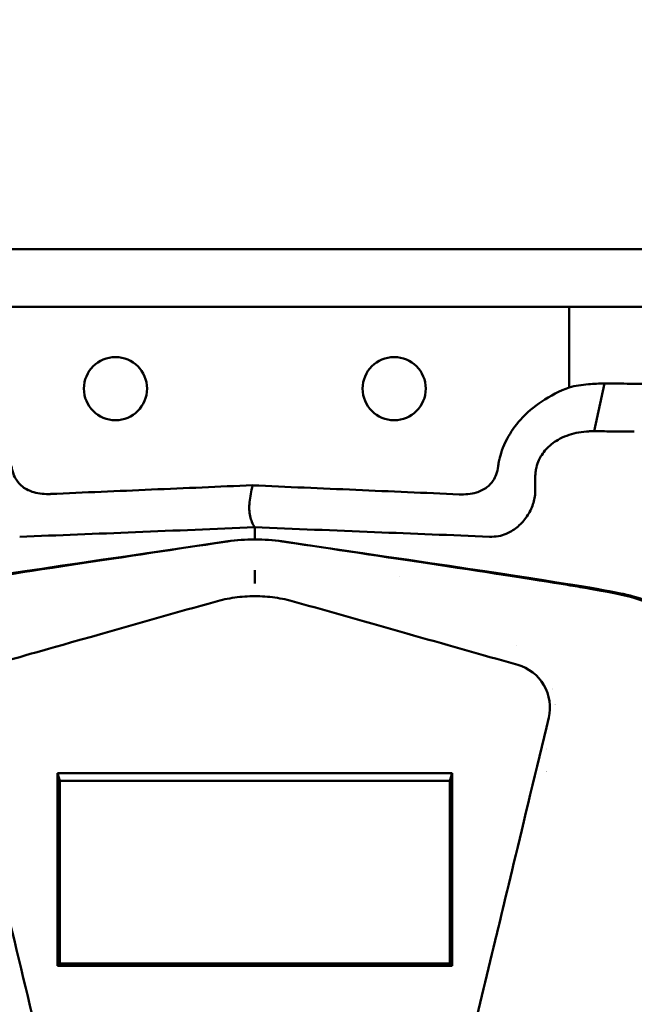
# Model space of a CAD drawing. Header units: millimetres. Extents: x 0 to 2100, y 0 to 1485.
# Tile 50 of 256: x 1108 to 1174, y 1179 to 1285. Entities that reach past the tile are written whole.
import ezdxf

# ---------------------------------------------------------------- set-up
doc = ezdxf.new("R2010")
doc.units = ezdxf.units.MM
doc.header["$LTSCALE"] = 5
doc.layers.add('Bemaßung (ISO)', color=7, linetype='Continuous', lineweight=25)
doc.layers.add('Sichtbar (ISO)', color=7, linetype='Continuous', lineweight=50)
doc.styles.add('Notiztext (DIN)', font='isocpeur.ttf')
doc.dimstyles.new('Standard (DIN)', dxfattribs={"dimscale": 5, "dimtxt": 3.5, "dimasz": 2.5, "dimexe": 2, "dimexo": 0.5, "dimgap": 0.5, "dimtad": 1, "dimrnd": 1e-08, "dimtxsty": 'Notiztext (DIN)', "dimcen": 0.09, "dimdle": 10, "dimclrd": 256, "dimclre": 256, "dimclrt": 256, "dimadec": 0, "dimazin": 0, "dimtfac": 1, "dimtmove": 0, "dimatfit": 3, "dimfxl": 1, "dimtolj": 1, "dimtzin": 0, "dimlwd": -1, "dimlwe": -1, "dimarcsym": 0})

# ---------------------------------------------------------------- blocks, each defined once
blk = doc.blocks.new('*D14')
at = {"layer": 'Bemaßung (ISO)', "transparency": 16777216}
for p, q in [((883.39, 1262.39), (883.39, 1354.98)), ((1383.21, 1262.48), (1383.21, 1354.98)), ((895.89, 1344.98), (1370.71, 1344.98))]:
    blk.add_line(p, q, dxfattribs=at)
for points in [[(895.89, 1347.06), (895.89, 1342.89), (883.39, 1344.98)], [(1370.71, 1347.06), (1370.71, 1342.89), (1383.21, 1344.98)]]:
    blk.add_solid(points, dxfattribs=at)
at = {"layer": 'Defpoints', "color": 0, "transparency": 16777216}
for p in [(1383.21, 1344.98), (883.39, 1259.89), (1383.21, 1259.98)]:
    blk.add_point(p, dxfattribs=at)
at = {"layer": 'Bemaßung (ISO)', "transparency": 16777216, "insert": (1095.24, 1370.23), "char_height": 17.5, "attachment_point": 1, "style": 'Notiztext (DIN)'}
blk.add_mtext('\\A1;(499,81)', dxfattribs=at)

msp = doc.modelspace()

# ---------------------------------------------------------------- linework, layer by layer
at = {"layer": 'Sichtbar (ISO)'}
for p, q in [((1250.707, 1260.077), (1015.707, 1260.077)), ((1167.058, 1253.877), (1099.355, 1253.877)), ((1167.058, 1253.877), (1169.113, 1253.877)), ((1167.058, 1245.218), (1167.058, 1253.877)), ((1169.113, 1253.877), (1176.294, 1253.877)), ((1170.837, 1245.623), (1169.72, 1240.492)), ((1163.399, 1234.104), (1163.399, 1235.607)), ((1132.819, 1234.007), (1132.819, 1234.005)), ((1133.207, 1229.254), (1133.207, 1230.168)), ((1133.207, 1224.914), (1133.207, 1224.514)), ((1148.756, 1224.874), (1148.756, 1224.874)), ((1161.397, 1217.486), (1161.397, 1217.486)), ((1111.971, 1203.713), (1112.207, 1202.871)), ((1111.971, 1203.713), (1111.971, 1182.964)), ((1154.443, 1203.713), (1111.971, 1203.713)), ((1154.443, 1203.713), (1154.207, 1202.871)), ((1154.443, 1182.964), (1154.443, 1203.713)), ((1154.207, 1202.871), (1112.207, 1202.871)), ((1112.207, 1202.871), (1112.207, 1183.225)), ((1154.207, 1183.225), (1154.207, 1202.871)), ((1111.971, 1182.964), (1112.207, 1183.225)), ((1111.971, 1182.964), (1154.443, 1182.964)), ((1112.207, 1183.225), (1154.207, 1183.225)), ((1154.207, 1183.225), (1154.443, 1182.964))]:
    msp.add_line(p, q, dxfattribs=at)
for centre in [(1118.207, 1245.077), (1148.207, 1245.077)]:
    msp.add_circle(centre, 3.4, dxfattribs=at)
for centre, radius, start, end in [((1133.207, 1208.856), 19.999, 81.50136, 98.49864), ((1133.207, 1208.864), 20, 81.66357, 98.33643), ((1168.207, 1208.077), 5.5, 127.89474, 127.89537), ((1168.209, 1208.074), 5.504, 122.30206, 122.30219), ((1168.205, 1208.079), 3.997, 131.19318, 131.19354), ((1168.207, 1208.077), 4, 141.6456, 141.64681), ((1168.207, 1208.077), 4, 206.25169, 206.25231), ((1168.202, 1208.071), 5.492, 229.28124, 229.28138)]:
    msp.add_arc(centre, radius, start, end, dxfattribs=at)
for points, knots in [([(1159.53, 1237.444), (1159.651, 1237.978), (1159.878, 1238.764), (1160.756, 1240.414), (1161.254, 1241.11), (1162.489, 1242.483), (1163.258, 1243.132), (1165.015, 1244.31), (1166.016, 1244.819), (1167.058, 1245.218)], [0.00040425, 0.00040425, 0.00040425, 0.00040425, 0.16401894, 0.16401894, 0.29696454, 0.29696454, 0.45643487, 0.45643487, 0.63366168, 0.63366168, 0.63366168, 0.63366168]), ([(1169.113, 1245.559), (1168.762, 1245.527), (1168.412, 1245.482), (1167.726, 1245.368), (1167.391, 1245.299), (1167.058, 1245.218)], [-0.21029937, -0.21029937, -0.21029937, -0.21029937, -0.10337551, -0.10337551, -0.00000097, -0.00000097, -0.00000097, -0.00000097]), ([(1170.837, 1245.623), (1170.551, 1245.625), (1170.265, 1245.62), (1169.69, 1245.599), (1169.402, 1245.582), (1169.113, 1245.559)], [-0.17563116, -0.17563116, -0.17563116, -0.17563116, -0.08789438, -0.08789438, -0.00003009, -0.00003009, -0.00003009, -0.00003009]), ([(1176.294, 1245.584), (1175.425, 1245.594), (1174.532, 1245.602), (1172.709, 1245.615), (1171.779, 1245.62), (1170.837, 1245.624)], [-0.57936177, -0.57936177, -0.57936177, -0.57936177, -0.28970524, -0.28970524, -0.00004123, -0.00004123, -0.00004123, -0.00004123]), ([(1163.511, 1236.601), (1163.649, 1237.184), (1163.887, 1237.63), (1164.371, 1238.381), (1164.728, 1238.763), (1165.565, 1239.436), (1166.109, 1239.76), (1167.109, 1240.137), (1167.448, 1240.234), (1168.162, 1240.389), (1168.539, 1240.442), (1168.913, 1240.47)], [0.0000158, 0.0000158, 0.0000158, 0.0000158, 0.1801822, 0.1801822, 0.4424959, 0.4424959, 0.7265411, 0.7265411, 0.8679598, 0.8679598, 1.0241529, 1.0241529, 1.0241529, 1.0241529]), ([(1168.913, 1240.47), (1169.05, 1240.48), (1169.186, 1240.487), (1169.455, 1240.494), (1169.588, 1240.494), (1169.72, 1240.492)], [0.000014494, 0.000014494, 0.000014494, 0.000014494, 0.046685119, 0.046685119, 0.093448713, 0.093448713, 0.093448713, 0.093448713]), ([(1169.72, 1240.492), (1170.469, 1240.488), (1171.207, 1240.482), (1172.656, 1240.469), (1173.366, 1240.461), (1174.056, 1240.452)], [0.00007909, 0.00007909, 0.00007909, 0.00007909, 0.23014112, 0.23014112, 0.46024094, 0.46024094, 0.46024094, 0.46024094]), ([(1159.522, 1237.446), (1159.496, 1237.325), (1159.473, 1237.203), (1159.432, 1236.961), (1159.414, 1236.841), (1159.399, 1236.721)], [-0.07358795, -0.07358795, -0.07358795, -0.07358795, -0.0363312, -0.0363312, -0.000051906, -0.000051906, -0.000051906, -0.000051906]), ([(1107.01, 1236.757), (1107.047, 1236.466), (1107.114, 1236.179), (1107.299, 1235.676), (1107.406, 1235.458), (1107.726, 1234.971), (1107.956, 1234.724), (1108.581, 1234.247), (1108.987, 1234.057), (1109.999, 1233.764), (1110.621, 1233.715), (1111.229, 1233.74)], [-0.58090496, -0.58090496, -0.58090496, -0.58090496, -0.49258409, -0.49258409, -0.41946314, -0.41946314, -0.31694831, -0.31694831, -0.18253289, -0.18253289, -0.00013304, -0.00013304, -0.00013304, -0.00013304]), ([(1159.398, 1236.721), (1159.36, 1236.423), (1159.293, 1236.129), (1159.104, 1235.616), (1158.994, 1235.396), (1158.676, 1234.915), (1158.452, 1234.676), (1157.851, 1234.214), (1157.464, 1234.029), (1156.464, 1233.727), (1155.83, 1233.675), (1155.213, 1233.702)], [0.00002983, 0.00002983, 0.00002983, 0.00002983, 0.09017498, 0.09017498, 0.16419595, 0.16419595, 0.2632231, 0.2632231, 0.39174946, 0.39174946, 0.5765805, 0.5765805, 0.5765805, 0.5765805]), ([(1163.399, 1235.607), (1163.398, 1235.774), (1163.406, 1235.94), (1163.444, 1236.273), (1163.472, 1236.438), (1163.511, 1236.601)], [0.000014, 0.000014, 0.000014, 0.000014, 0.05005507, 0.05005507, 0.10034393, 0.10034393, 0.10034393, 0.10034393]), ([(1132.961, 1234.684), (1129.341, 1234.528), (1125.716, 1234.371), (1118.475, 1234.058), (1114.849, 1233.901), (1111.229, 1233.744)], [-2.1745957, -2.1745957, -2.1745957, -2.1745957, -1.0874408, -1.0874408, -0.0001915, -0.0001915, -0.0001915, -0.0001915]), ([(1132.962, 1234.673), (1132.888, 1234.353), (1132.762, 1233.735), (1132.618, 1232.854), (1132.587, 1232.054), (1132.676, 1231.335), (1132.884, 1230.725), (1133.086, 1230.335), (1133.203, 1230.171)], [0.00093949, 0.00093949, 0.00093949, 0.00093949, 0.16666667, 0.33333333, 0.5, 0.66666667, 0.83333333, 0.99975265, 0.99975265, 0.99975265, 0.99975265]), ([(1155.213, 1233.702), (1151.504, 1233.861), (1147.796, 1234.022), (1140.378, 1234.346), (1136.67, 1234.509), (1132.961, 1234.673)], [-2.2276142, -2.2276142, -2.2276142, -2.2276142, -1.1140152, -1.1140152, -0.0002575, -0.0002575, -0.0002575, -0.0002575]), ([(1160.253, 1229.446), (1160.662, 1229.618), (1161.051, 1229.852), (1161.777, 1230.437), (1162.108, 1230.786), (1162.678, 1231.575), (1162.912, 1232.011), (1163.246, 1232.909), (1163.35, 1233.364), (1163.388, 1233.826)], [-0.57439909, -0.57439909, -0.57439909, -0.57439909, -0.43217452, -0.43217452, -0.28632153, -0.28632153, -0.13922428, -0.13922428, -0.00000152, -0.00000152, -0.00000152, -0.00000152]), ([(1163.388, 1233.826), (1163.391, 1233.872), (1163.394, 1233.918), (1163.398, 1234.011), (1163.399, 1234.058), (1163.399, 1234.104)], [-0.027902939, -0.027902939, -0.027902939, -0.027902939, -0.013953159, -0.013953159, -0.000003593, -0.000003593, -0.000003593, -0.000003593]), ([(1107.898, 1229.137), (1112.052, 1229.298), (1116.203, 1229.464), (1124.636, 1229.808), (1128.912, 1229.985), (1133.191, 1230.166)], [0.0041101, 0.0041101, 0.0041101, 0.0041101, 1.2515012, 1.2515012, 2.5364482, 2.5364482, 2.5364482, 2.5364482]), ([(1133.191, 1230.169), (1137.491, 1229.989), (1141.791, 1229.812), (1150.223, 1229.473), (1154.353, 1229.31), (1158.485, 1229.15)], [-2.5320818, -2.5320818, -2.5320818, -2.5320818, -1.2406336, -1.2406336, -0.0000131, -0.0000131, -0.0000131, -0.0000131]), ([(1158.485, 1229.15), (1158.803, 1229.138), (1159.118, 1229.155), (1159.717, 1229.257), (1159.994, 1229.337), (1160.253, 1229.446)], [0.00001325, 0.00001325, 0.00001325, 0.00001325, 0.09540181, 0.09540181, 0.18597502, 0.18597502, 0.18597502, 0.18597502]), ([(1068.986, 1142.043), (1069.174, 1143.309), (1069.378, 1144.53), (1070.261, 1149.327), (1071.4, 1154.636), (1076.414, 1176.561), (1077.773, 1182.46), (1080.999, 1196.391), (1084.049, 1209.479), (1085.547, 1214.993), (1086.051, 1216.805), (1087.625, 1219.576), (1088.351, 1220.354), (1089.946, 1221.594), (1090.895, 1222.046), (1092.52, 1222.631), (1093.523, 1222.901), (1096.432, 1223.431), (1097.019, 1223.532), (1098.078, 1223.714), (1098.781, 1223.834), (1103.228, 1224.562), (1108.557, 1225.378), (1119.773, 1227.07), (1126.594, 1228.089), (1130.251, 1228.636)], [0.0000968, 0.0000968, 0.0000968, 0.0000968, 0.3841498, 0.3841498, 1.4523321, 1.4523321, 1.8116231, 1.8116231, 2.3559243, 2.3559243, 2.6151895, 2.6151895, 2.8041166, 2.8041166, 3.0213692, 3.0213692, 3.2055181, 3.2055181, 3.2453288, 3.2453288, 3.3076912, 3.3076912, 3.6139, 3.6139, 3.8534888, 3.8534888, 3.8534888, 3.8534888]), ([(1130.307, 1228.653), (1096.575, 1223.71), (1090.318, 1222.67), (1086.207, 1218.848), (1084.005, 1210.659), (1072.209, 1159.311), (1069.62, 1147.506), (1069.197, 1144.354)], [0, 0, 0, 0, 0.214053, 0.4340864, 0.6541198, 0.8741532, 1, 1, 1, 1]), ([(1136.107, 1228.653), (1169.839, 1223.71), (1176.096, 1222.67), (1180.207, 1218.848), (1182.402, 1210.686), (1191.492, 1171.118), (1194.218, 1159.043)], [0, 0, 0, 0, 0.21405303, 0.43408641, 0.6541198, 0.87200652, 0.87200652, 0.87200652, 0.87200652]), ([(1193.796, 1159.884), (1193.118, 1162.901), (1192.287, 1166.557), (1189.999, 1176.561), (1188.641, 1182.459), (1185.414, 1196.39), (1182.365, 1209.479), (1180.867, 1214.993), (1180.363, 1216.805), (1178.788, 1219.576), (1178.063, 1220.354), (1176.467, 1221.594), (1175.519, 1222.046), (1173.893, 1222.631), (1172.891, 1222.901), (1169.982, 1223.431), (1169.395, 1223.532), (1168.336, 1223.714), (1167.633, 1223.834), (1163.186, 1224.562), (1157.857, 1225.378), (1146.641, 1227.07), (1139.82, 1228.089), (1136.162, 1228.636)], [1.1602951, 1.1602951, 1.1602951, 1.1602951, 1.4523404, 1.4523404, 1.8116159, 1.8116159, 2.3559219, 2.3559219, 2.6151842, 2.6151842, 2.8041133, 2.8041133, 3.0213709, 3.0213709, 3.2055262, 3.2055262, 3.2453383, 3.2453383, 3.307699, 3.307699, 3.6138983, 3.6138983, 3.8534802, 3.8534802, 3.8534802, 3.8534802]), ([(1133.207, 1224.914), (1133.207, 1224.932), (1133.207, 1224.976), (1133.207, 1225.04), (1133.207, 1225.103), (1133.207, 1225.186), (1133.207, 1225.276), (1133.207, 1225.366), (1133.207, 1225.463), (1133.207, 1225.552)], [0.00000001, 0.00000001, 0.00000001, 0.00000001, 0.33333333, 0.33333333, 0.33333333, 0.66666667, 0.66666667, 0.66666667, 1, 1, 1, 1]), ([(1133.207, 1224.514), (1133.207, 1224.502), (1133.207, 1224.477), (1133.207, 1224.442), (1133.207, 1224.406), (1133.207, 1224.36), (1133.207, 1224.306), (1133.207, 1224.253), (1133.207, 1224.192), (1133.207, 1224.129)], [0, 0, 0, 0, 0.3333333, 0.3333333, 0.3333333, 0.6666667, 0.6666667, 0.6666667, 1, 1, 1, 1]), ([(1133.207, 1222.742), (1132.485, 1222.743), (1131.762, 1222.693), (1130.331, 1222.496), (1129.621, 1222.348), (1128.925, 1222.151)], [-0.43415335, -0.43415335, -0.43415335, -0.43415335, -0.21723039, -0.21723039, -0.000001, -0.000001, -0.000001, -0.000001]), ([(1137.489, 1222.151), (1136.794, 1222.348), (1136.084, 1222.496), (1134.653, 1222.693), (1133.93, 1222.743), (1133.207, 1222.742)], [-0.43413644, -0.43413644, -0.43413644, -0.43413644, -0.21694178, -0.21694178, -0.000001, -0.000001, -0.000001, -0.000001]), ([(1128.925, 1222.151), (1124.897, 1221.012), (1120.868, 1219.874), (1109.952, 1216.786), (1108.538, 1216.381), (1104.907, 1215.357)], [-1.79605, -1.79605, -1.79605, -1.79605, -1.1332728, -1.1332728, -0.000001, -0.000001, -0.000001, -0.000001]), ([(1161.507, 1215.357), (1157.523, 1216.481), (1153.538, 1217.609), (1145.534, 1219.876), (1141.512, 1221.014), (1137.489, 1222.151)], [-2.498781, -2.498781, -2.498781, -2.498781, -1.255895, -1.255895, -0.000001, -0.000001, -0.000001, -0.000001]), ([(1164.843, 1209.678), (1165.12, 1210.831), (1164.943, 1212.12), (1164.332, 1213.17), (1163.72, 1214.219), (1162.673, 1215.029), (1161.507, 1215.357)], [0, 0, 0, 0, 0.5, 0.5, 0.5, 1, 1, 1, 1]), ([(1101.57, 1209.678), (1102.855, 1204.33), (1104.136, 1198.992), (1105.415, 1193.665), (1106.694, 1188.338), (1107.97, 1183.022), (1109.243, 1177.716), (1109.301, 1177.475), (1109.359, 1177.234), (1109.417, 1176.993), (1110.632, 1171.929), (1111.846, 1166.875), (1113.057, 1161.831)], [0, 0, 0, 0, 0.3333333, 0.3333333, 0.3333333, 0.6666667, 0.6666667, 0.6666667, 0.6818087, 0.6818087, 0.6818087, 1, 1, 1, 1]), ([(1153.357, 1161.831), (1155.268, 1169.789), (1157.178, 1177.746), (1159.471, 1187.302), (1162.15, 1198.464), (1164.843, 1209.678)], [-21.0364679, -21.0364679, -21.0364679, -21.0364679, -3.5185955, -3.5185955, -0.000001, -0.000001, -0.000001, -0.000001])]:
    msp.add_open_spline(points, degree=3, knots=knots, dxfattribs=at)
msp.add_open_spline([(1133.207, 1229.254), (1133.207, 1229.241), (1133.207, 1229.109), (1133.207, 1228.864)], degree=3, dxfattribs=at)

# ---------------------------------------------------------------- dimensions: what is measured, and where the dimension line sits
at = {"layer": 'Bemaßung (ISO)'}
dim = msp.add_linear_dim(base=(1383.207, 1344.977), p1=(883.394, 1259.89), p2=(1383.207, 1259.977), text='(<>)', dimstyle='Standard (DIN)', override={"dimgap": 0.5, "dimdec": 2, "dimtol": 0, "dimlim": 0, "dimtp": 0, "dimtm": 0, "dimtdec": 2, "dimtofl": 0, "dimatfit": 1}, dxfattribs=at)
dim.commit()
dim.dimension.update_dxf_attribs({"geometry": '*D14', "text_midpoint": (1133.3, 1344.977), "dimtype": 160})

doc.saveas('drawing.dxf')
